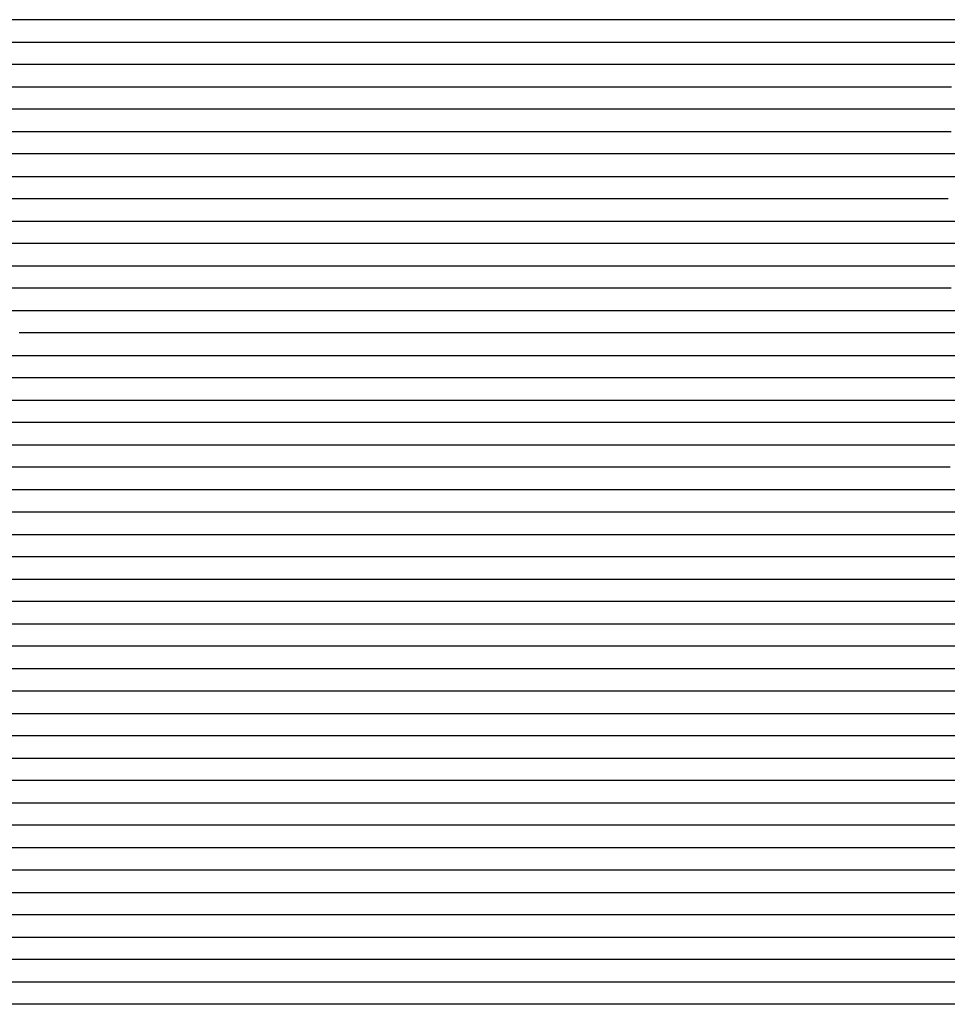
# Model space of a CAD drawing. Extents: x -4 to 4.3, y -2 to 2.5.
# Tile 74 of 108: x 1.71 to 2.23, y -0.31 to 0.24. Entities that reach past the tile are written whole.
import ezdxf

# ---------------------------------------------------------------- set-up
doc = ezdxf.new("R2010")
doc.units = 0

msp = doc.modelspace()

# ---------------------------------------------------------------- linework, layer by layer
at = {"layer": 'Default', "color": 72, "linetype": 'CONTINUOUS'}
for p, q in [((1.751168, 0.23754, -0.08303), (1.688705, 0.23754, -0.085131)), ((1.766758, 0.23754, -0.083615), (1.751168, 0.23754, -0.08303)), ((1.828952, 0.23754, -0.088012), (1.766758, 0.23754, -0.083615)), ((1.859635, 0.23754, -0.093296), (1.828952, 0.23754, -0.088012)), ((1.93546, 0.23754, -0.109102), (1.859635, 0.23754, -0.093296)), ((1.949825, 0.23754, -0.114347), (1.93546, 0.23754, -0.109102)), ((1.964118, 0.23754, -0.120463), (1.949825, 0.23754, -0.114347)), ((1.985083, 0.23754, -0.129944), (1.964118, 0.23754, -0.120463)), ((1.991929, 0.23754, -0.13152), (1.985083, 0.23754, -0.129944)), ((2.00593, 0.23754, -0.123823), (1.991929, 0.23754, -0.13152)), ((2.033552, 0.23754, -0.110497), (2.00593, 0.23754, -0.123823)), ((2.060893, 0.23754, -0.094574), (2.033552, 0.23754, -0.110497)), ((2.089086, 0.23754, -0.080025), (2.060893, 0.23754, -0.094574)), ((2.11743, 0.23754, -0.067533), (2.089086, 0.23754, -0.080025)), ((2.145975, 0.23754, -0.053893), (2.11743, 0.23754, -0.067533)), ((2.175232, 0.23754, -0.041751), (2.145975, 0.23754, -0.053893)), ((2.190171, 0.23754, -0.036476), (2.175232, 0.23754, -0.041751)), ((2.205213, 0.23754, -0.031865), (2.190171, 0.23754, -0.036476)), ((2.235789, 0.23754, -0.02362), (2.205213, 0.23754, -0.031865)), ((1.697278, 0.22504, -0.07405), (1.75972, 0.22504, -0.072497)), ((1.75972, 0.22504, -0.072497), (1.822129, 0.22504, -0.076405)), ((1.822129, 0.22504, -0.076405), (1.837722, 0.22504, -0.078176)), ((1.837722, 0.22504, -0.078176), (1.914863, 0.22504, -0.091429)), ((1.914863, 0.22504, -0.091429), (1.930244, 0.22504, -0.094487)), ((1.930244, 0.22504, -0.094487), (1.945569, 0.22504, -0.098882)), ((1.945569, 0.22504, -0.098882), (1.975234, 0.22504, -0.110343)), ((1.975234, 0.22504, -0.110343), (2.004177, 0.22504, -0.122767)), ((2.004177, 0.22504, -0.122767), (2.018448, 0.22504, -0.129724)), ((2.018448, 0.22504, -0.129724), (2.025471, 0.22504, -0.12929)), ((2.025471, 0.22504, -0.12929), (2.032494, 0.22504, -0.125316)), ((2.032494, 0.22504, -0.125316), (2.046093, 0.22504, -0.115522)), ((2.046093, 0.22504, -0.115522), (2.07186, 0.22504, -0.099244)), ((2.07186, 0.22504, -0.099244), (2.112754, 0.22504, -0.077734)), ((2.112754, 0.22504, -0.077734), (2.140243, 0.22504, -0.062445)), ((2.140243, 0.22504, -0.062445), (2.15398, 0.22504, -0.055729)), ((2.15398, 0.22504, -0.055729), (2.182313, 0.22504, -0.043746)), ((2.182313, 0.22504, -0.043746), (2.211508, 0.22504, -0.03366)), ((2.211508, 0.22504, -0.03366), (2.241244, 0.22504, -0.02471)), ((1.755739, 0.21254, -0.063131), (1.69326, 0.21254, -0.064529)), ((1.771341, 0.21254, -0.063663), (1.755739, 0.21254, -0.063131)), ((1.83359, 0.21254, -0.067466), (1.771341, 0.21254, -0.063663)), ((1.849051, 0.21254, -0.069651), (1.83359, 0.21254, -0.067466)), ((1.925923, 0.21254, -0.081708), (1.849051, 0.21254, -0.069651)), ((1.940775, 0.21254, -0.085439), (1.925923, 0.21254, -0.081708)), ((1.970149, 0.21254, -0.095381), (1.940775, 0.21254, -0.085439)), ((2.013738, 0.21254, -0.111875), (1.970149, 0.21254, -0.095381)), ((2.035624, 0.21254, -0.121343), (2.013738, 0.21254, -0.111875)), ((2.039431, 0.21254, -0.122836), (2.035624, 0.21254, -0.121343)), ((2.043238, 0.21254, -0.124797), (2.039431, 0.21254, -0.122836)), ((2.056311, 0.21254, -0.121792), (2.043238, 0.21254, -0.124797)), ((2.069479, 0.21254, -0.11317), (2.056311, 0.21254, -0.121792)), ((2.09595, 0.21254, -0.096787), (2.069479, 0.21254, -0.11317)), ((2.122435, 0.21254, -0.079367), (2.09595, 0.21254, -0.096787)), ((2.136227, 0.21254, -0.071191), (2.122435, 0.21254, -0.079367)), ((2.150251, 0.21254, -0.063725), (2.136227, 0.21254, -0.071191)), ((2.178961, 0.21254, -0.050124), (2.150251, 0.21254, -0.063725)), ((2.193572, 0.21254, -0.044245), (2.178961, 0.21254, -0.050124)), ((2.237907, 0.21254, -0.027959), (2.193572, 0.21254, -0.044245)), ((1.686749, 0.20004, -0.055948), (1.749124, 0.20004, -0.054385)), ((1.749124, 0.20004, -0.054385), (1.811578, 0.20004, -0.056967)), ((1.811578, 0.20004, -0.056967), (1.827186, 0.20004, -0.057904)), ((1.827186, 0.20004, -0.057904), (1.904743, 0.20004, -0.068368)), ((1.904743, 0.20004, -0.068368), (1.920202, 0.20004, -0.070717)), ((1.920202, 0.20004, -0.070717), (1.93565, 0.20004, -0.073872)), ((1.93565, 0.20004, -0.073872), (1.980963, 0.20004, -0.087373)), ((1.980963, 0.20004, -0.087373), (2.02549, 0.20004, -0.102826)), ((2.02549, 0.20004, -0.102826), (2.04016, 0.20004, -0.109146)), ((2.04016, 0.20004, -0.109146), (2.05451, 0.20004, -0.117186)), ((2.05451, 0.20004, -0.117186), (2.068142, 0.20004, -0.126214)), ((2.068142, 0.20004, -0.126214), (2.071398, 0.20004, -0.125219)), ((2.071398, 0.20004, -0.125219), (2.093927, 0.20004, -0.108752)), ((2.093927, 0.20004, -0.108752), (2.118785, 0.20004, -0.089977)), ((2.118785, 0.20004, -0.089977), (2.144469, 0.20004, -0.073601)), ((2.144469, 0.20004, -0.073601), (2.171435, 0.20004, -0.059168)), ((2.171435, 0.20004, -0.059168), (2.213643, 0.20004, -0.04)), ((2.213643, 0.20004, -0.04), (2.227968, 0.20004, -0.033997)), ((1.748627, 0.18754, -0.046867), (1.686141, 0.18754, -0.048366)), ((1.764236, 0.18754, -0.047079), (1.748627, 0.18754, -0.046867)), ((1.826589, 0.18754, -0.049999), (1.764236, 0.18754, -0.047079)), ((1.842101, 0.18754, -0.05171), (1.826589, 0.18754, -0.049999)), ((1.919437, 0.18754, -0.061319), (1.842101, 0.18754, -0.05171)), ((1.934587, 0.18754, -0.064362), (1.919437, 0.18754, -0.061319)), ((1.949678, 0.18754, -0.06817), (1.934587, 0.18754, -0.064362)), ((1.994622, 0.18754, -0.080805), (1.949678, 0.18754, -0.06817)), ((2.024019, 0.18754, -0.090318), (1.994622, 0.18754, -0.080805)), ((2.03784, 0.18754, -0.095649), (2.024019, 0.18754, -0.090318)), ((2.064977, 0.18754, -0.110191), (2.03784, 0.18754, -0.095649)), ((2.084184, 0.18754, -0.121624), (2.064977, 0.18754, -0.110191)), ((2.087061, 0.18754, -0.123691), (2.084184, 0.18754, -0.121624)), ((2.089939, 0.18754, -0.123858), (2.087061, 0.18754, -0.123691)), ((2.101913, 0.18754, -0.112863), (2.089939, 0.18754, -0.123858)), ((2.114358, 0.18754, -0.102432), (2.101913, 0.18754, -0.112863)), ((2.127328, 0.18754, -0.092584), (2.114358, 0.18754, -0.102432)), ((2.154208, 0.18754, -0.075185), (2.127328, 0.18754, -0.092584)), ((2.195449, 0.18754, -0.05219), (2.154208, 0.18754, -0.075185)), ((2.223881, 0.18754, -0.038042), (2.195449, 0.18754, -0.05219)), ((2.238562, 0.18754, -0.031797), (2.223881, 0.18754, -0.038042)), ((1.699289, 0.17504, -0.041211), (1.76176, 0.17504, -0.040358)), ((1.76176, 0.17504, -0.040358), (1.824224, 0.17504, -0.042838)), ((1.824224, 0.17504, -0.042838), (1.917536, 0.17504, -0.052778)), ((1.917536, 0.17504, -0.052778), (1.948389, 0.17504, -0.059362)), ((1.948389, 0.17504, -0.059362), (2.009044, 0.17504, -0.075036)), ((2.009044, 0.17504, -0.075036), (2.024122, 0.17504, -0.079273)), ((2.024122, 0.17504, -0.079273), (2.039165, 0.17504, -0.085529)), ((2.039165, 0.17504, -0.085529), (2.06779, 0.17504, -0.099125)), ((2.06779, 0.17504, -0.099125), (2.081817, 0.17504, -0.106793)), ((2.081817, 0.17504, -0.106793), (2.095527, 0.17504, -0.114933)), ((2.095527, 0.17504, -0.114933), (2.108963, 0.17504, -0.117244)), ((2.108963, 0.17504, -0.117244), (2.112812, 0.17504, -0.114185)), ((2.112812, 0.17504, -0.114185), (2.116662, 0.17504, -0.110546)), ((2.116662, 0.17504, -0.110546), (2.136521, 0.17504, -0.095151)), ((2.136521, 0.17504, -0.095151), (2.148991, 0.17504, -0.08623)), ((2.148991, 0.17504, -0.08623), (2.187748, 0.17504, -0.060482)), ((2.187748, 0.17504, -0.060482), (2.200746, 0.17504, -0.052394)), ((2.200746, 0.17504, -0.052394), (2.227678, 0.17504, -0.038055)), ((1.749364, 0.16254, -0.034229), (1.686874, 0.16254, -0.035533)), ((1.764981, 0.16254, -0.034542), (1.749364, 0.16254, -0.034229)), ((1.827377, 0.16254, -0.036903), (1.764981, 0.16254, -0.034542)), ((1.920447, 0.16254, -0.046113), (1.827377, 0.16254, -0.036903)), ((1.966279, 0.16254, -0.055518), (1.920447, 0.16254, -0.046113)), ((2.011629, 0.16254, -0.066202), (1.966279, 0.16254, -0.055518)), ((2.026148, 0.16254, -0.070498), (2.011629, 0.16254, -0.066202)), ((2.04047, 0.16254, -0.076193), (2.026148, 0.16254, -0.070498)), ((2.068773, 0.16254, -0.088715), (2.04047, 0.16254, -0.076193)), ((2.096377, 0.16254, -0.102322), (2.068773, 0.16254, -0.088715)), ((2.109959, 0.16254, -0.109951), (2.096377, 0.16254, -0.102322)), ((2.118889, 0.16254, -0.115166), (2.109959, 0.16254, -0.109951)), ((2.121865, 0.16254, -0.116818), (2.118889, 0.16254, -0.115166)), ((2.134191, 0.16254, -0.106342), (2.121865, 0.16254, -0.116818)), ((2.145951, 0.16254, -0.09718), (2.134191, 0.16254, -0.106342)), ((2.170215, 0.16254, -0.076249), (2.145951, 0.16254, -0.09718)), ((2.183053, 0.16254, -0.066329), (2.170215, 0.16254, -0.076249)), ((2.196287, 0.16254, -0.057147), (2.183053, 0.16254, -0.066329)), ((2.210062, 0.16254, -0.048502), (2.196287, 0.16254, -0.057147)), ((2.224126, 0.16254, -0.040972), (2.210062, 0.16254, -0.048502)), ((2.238635, 0.16254, -0.033948), (2.224126, 0.16254, -0.040972)), ((1.695411, 0.15004, -0.029816), (1.757876, 0.15004, -0.029047)), ((1.757876, 0.15004, -0.029047), (1.820357, 0.15004, -0.030965)), ((1.820357, 0.15004, -0.030965), (1.898257, 0.15004, -0.037456)), ((1.898257, 0.15004, -0.037456), (1.913826, 0.15004, -0.039022)), ((1.913826, 0.15004, -0.039022), (1.9602, 0.15004, -0.047027)), ((1.9602, 0.15004, -0.047027), (2.006178, 0.15004, -0.056714)), ((2.006178, 0.15004, -0.056714), (2.021427, 0.15004, -0.060862)), ((2.021427, 0.15004, -0.060862), (2.06585, 0.15004, -0.077372)), ((2.06585, 0.15004, -0.077372), (2.080436, 0.15004, -0.08351)), ((2.080436, 0.15004, -0.08351), (2.109018, 0.15004, -0.097343)), ((2.109018, 0.15004, -0.097343), (2.122963, 0.15004, -0.104705)), ((2.122963, 0.15004, -0.104705), (2.136781, 0.15004, -0.10948)), ((2.136781, 0.15004, -0.10948), (2.140473, 0.15004, -0.106104)), ((2.140473, 0.15004, -0.106104), (2.151549, 0.15004, -0.094506)), ((2.151549, 0.15004, -0.094506), (2.162397, 0.15004, -0.084138)), ((2.162397, 0.15004, -0.084138), (2.173692, 0.15004, -0.074486)), ((2.173692, 0.15004, -0.074486), (2.185571, 0.15004, -0.065188)), ((2.185571, 0.15004, -0.065188), (2.197875, 0.15004, -0.056433)), ((2.197875, 0.15004, -0.056433), (2.210606, 0.15004, -0.048539)), ((2.210606, 0.15004, -0.048539), (2.223886, 0.15004, -0.041337)), ((2.223886, 0.15004, -0.041337), (2.237621, 0.15004, -0.034577)), ((1.70801, 0.13754, -0.025099), (1.676767, 0.13754, -0.026504)), ((1.770499, 0.13754, -0.024901), (1.70801, 0.13754, -0.025099)), ((1.832921, 0.13754, -0.02719), (1.770499, 0.13754, -0.024901)), ((1.910724, 0.13754, -0.032925), (1.832921, 0.13754, -0.02719)), ((1.941563, 0.13754, -0.037488), (1.910724, 0.13754, -0.032925)), ((2.002774, 0.13754, -0.048627), (1.941563, 0.13754, -0.037488)), ((2.017739, 0.13754, -0.05249), (2.002774, 0.13754, -0.048627)), ((2.047305, 0.13754, -0.061757), (2.017739, 0.13754, -0.05249)), ((2.076333, 0.13754, -0.072629), (2.047305, 0.13754, -0.061757)), ((2.104948, 0.13754, -0.084624), (2.076333, 0.13754, -0.072629)), ((2.126448, 0.13754, -0.094442), (2.104948, 0.13754, -0.084624)), ((2.133858, 0.13754, -0.096634), (2.126448, 0.13754, -0.094442)), ((2.146513, 0.13754, -0.092403), (2.133858, 0.13754, -0.096634)), ((2.184524, 0.13754, -0.064188), (2.146513, 0.13754, -0.092403)), ((2.19795, 0.13754, -0.055296), (2.184524, 0.13754, -0.064188)), ((2.211775, 0.13754, -0.047064), (2.19795, 0.13754, -0.055296)), ((2.225964, 0.13754, -0.039593), (2.211775, 0.13754, -0.047064)), ((1.691071, 0.12504, -0.021539), (1.753542, 0.12504, -0.020698)), ((1.753542, 0.12504, -0.020698), (1.816032, 0.12504, -0.021987)), ((1.816032, 0.12504, -0.021987), (1.90963, 0.12504, -0.027893)), ((1.90963, 0.12504, -0.027893), (1.971625, 0.12504, -0.036819)), ((1.971625, 0.12504, -0.036819), (2.002502, 0.12504, -0.041983)), ((2.002502, 0.12504, -0.041983), (2.033027, 0.12504, -0.050144)), ((2.033027, 0.12504, -0.050144), (2.077881, 0.12504, -0.064626)), ((2.077881, 0.12504, -0.064626), (2.107377, 0.12504, -0.075822)), ((2.107377, 0.12504, -0.075822), (2.121901, 0.12504, -0.081995)), ((2.121901, 0.12504, -0.081995), (2.136282, 0.12504, -0.084205)), ((2.136282, 0.12504, -0.084205), (2.144004, 0.12504, -0.082927)), ((2.144004, 0.12504, -0.082927), (2.151725, 0.12504, -0.079797)), ((2.151725, 0.12504, -0.079797), (2.166206, 0.12504, -0.071877)), ((2.166206, 0.12504, -0.071877), (2.193209, 0.12504, -0.055421)), ((2.193209, 0.12504, -0.055421), (2.206601, 0.12504, -0.047904)), ((2.206601, 0.12504, -0.047904), (2.220227, 0.12504, -0.04092)), ((2.220227, 0.12504, -0.04092), (2.248358, 0.12504, -0.028715)), ((1.740792, 0.11254, -0.017532), (1.693918, 0.11254, -0.018047)), ((1.803279, 0.11254, -0.018257), (1.740792, 0.11254, -0.017532)), ((1.850094, 0.11254, -0.020254), (1.803279, 0.11254, -0.018257)), ((1.912379, 0.11254, -0.024275), (1.850094, 0.11254, -0.020254)), ((1.974324, 0.11254, -0.032044), (1.912379, 0.11254, -0.024275)), ((2.004899, 0.11254, -0.036963), (1.974324, 0.11254, -0.032044)), ((2.050097, 0.11254, -0.048603), (2.004899, 0.11254, -0.036963)), ((2.079841, 0.11254, -0.057596), (2.050097, 0.11254, -0.048603)), ((2.109511, 0.11254, -0.067981), (2.079841, 0.11254, -0.057596)), ((2.125125, 0.11254, -0.072552), (2.109511, 0.11254, -0.067981)), ((2.140329, 0.11254, -0.073132), (2.125125, 0.11254, -0.072552)), ((2.154726, 0.11254, -0.069723), (2.140329, 0.11254, -0.073132)), ((2.168682, 0.11254, -0.063838), (2.154726, 0.11254, -0.069723)), ((2.196724, 0.11254, -0.049711), (2.168682, 0.11254, -0.063838)), ((2.225435, 0.11254, -0.036366), (2.196724, 0.11254, -0.049711)), ((2.240221, 0.11254, -0.030322), (2.225435, 0.11254, -0.036366)), ((1.697741, 0.10004, -0.015177), (1.760228, 0.10004, -0.014833)), ((1.760228, 0.10004, -0.014833), (1.822722, 0.10004, -0.016022)), ((1.822722, 0.10004, -0.016022), (1.90078, 0.10004, -0.01952)), ((1.90078, 0.10004, -0.01952), (1.963034, 0.10004, -0.025966)), ((1.963034, 0.10004, -0.025966), (1.994049, 0.10004, -0.030085)), ((1.994049, 0.10004, -0.030085), (2.024854, 0.10004, -0.036438)), ((2.024854, 0.10004, -0.036438), (2.070493, 0.10004, -0.047989)), ((2.070493, 0.10004, -0.047989), (2.115507, 0.10004, -0.061434)), ((2.115507, 0.10004, -0.061434), (2.130485, 0.10004, -0.063805)), ((2.130485, 0.10004, -0.063805), (2.145918, 0.10004, -0.063046)), ((2.145918, 0.10004, -0.063046), (2.161524, 0.10004, -0.059215)), ((2.161524, 0.10004, -0.059215), (2.176698, 0.10004, -0.053745)), ((2.176698, 0.10004, -0.053745), (2.220249, 0.10004, -0.035772)), ((2.220249, 0.10004, -0.035772), (2.234727, 0.10004, -0.030249)), ((1.720351, 0.08754, -0.013002), (1.642243, 0.08754, -0.014812)), ((1.814091, 0.08754, -0.013482), (1.720351, 0.08754, -0.013002)), ((1.90772, 0.08754, -0.017077), (1.814091, 0.08754, -0.013482)), ((1.985338, 0.08754, -0.024505), (1.90772, 0.08754, -0.017077)), ((2.000702, 0.08754, -0.027004), (1.985338, 0.08754, -0.024505)), ((2.031268, 0.08754, -0.032977), (2.000702, 0.08754, -0.027004)), ((2.076773, 0.08754, -0.043544), (2.031268, 0.08754, -0.032977)), ((2.107208, 0.08754, -0.051851), (2.076773, 0.08754, -0.043544)), ((2.122824, 0.08754, -0.054555), (2.107208, 0.08754, -0.051851)), ((2.138373, 0.08754, -0.055097), (2.122824, 0.08754, -0.054555)), ((2.153573, 0.08754, -0.05359), (2.138373, 0.08754, -0.055097)), ((2.168526, 0.08754, -0.05003), (2.153573, 0.08754, -0.05359)), ((2.183238, 0.08754, -0.045569), (2.168526, 0.08754, -0.05003)), ((2.227733, 0.08754, -0.03004), (2.183238, 0.08754, -0.045569)), ((1.661324, 0.07504, -0.012282), (1.755061, 0.07504, -0.011346)), ((1.755061, 0.07504, -0.011346), (1.848805, 0.07504, -0.012608)), ((1.848805, 0.07504, -0.012608), (1.895663, 0.07504, -0.014045)), ((1.895663, 0.07504, -0.014045), (1.958051, 0.07504, -0.01838)), ((1.958051, 0.07504, -0.01838), (1.989191, 0.07504, -0.021603)), ((1.989191, 0.07504, -0.021603), (2.035561, 0.07504, -0.029318)), ((2.035561, 0.07504, -0.029318), (2.066291, 0.07504, -0.035491)), ((2.066291, 0.07504, -0.035491), (2.096801, 0.07504, -0.042883)), ((2.096801, 0.07504, -0.042883), (2.11195, 0.07504, -0.045682)), ((2.11195, 0.07504, -0.045682), (2.127315, 0.07504, -0.047375)), ((2.127315, 0.07504, -0.047375), (2.142846, 0.07504, -0.047302)), ((2.142846, 0.07504, -0.047302), (2.158471, 0.07504, -0.045453)), ((2.158471, 0.07504, -0.045453), (2.173987, 0.07504, -0.042411)), ((2.173987, 0.07504, -0.042411), (2.234432, 0.07504, -0.025335)), ((1.816444, 0.06254, -0.010806), (1.707072, 0.06254, -0.01044)), ((1.910148, 0.06254, -0.012926), (1.816444, 0.06254, -0.010806)), ((1.972449, 0.06254, -0.016859), (1.910148, 0.06254, -0.012926)), ((2.018873, 0.06254, -0.022624), (1.972449, 0.06254, -0.016859)), ((2.049615, 0.06254, -0.027648), (2.018873, 0.06254, -0.022624)), ((2.095677, 0.06254, -0.036828), (2.049615, 0.06254, -0.027648)), ((2.111231, 0.06254, -0.039267), (2.095677, 0.06254, -0.036828)), ((2.126856, 0.06254, -0.040758), (2.111231, 0.06254, -0.039267)), ((2.142412, 0.06254, -0.040692), (2.126856, 0.06254, -0.040758)), ((2.157853, 0.06254, -0.039232), (2.142412, 0.06254, -0.040692)), ((2.173175, 0.06254, -0.036862), (2.157853, 0.06254, -0.039232)), ((2.188345, 0.06254, -0.03383), (2.173175, 0.06254, -0.036862)), ((2.249346, 0.06254, -0.019357), (2.188345, 0.06254, -0.03383)), ((1.694067, 0.05004, -0.010086), (1.850316, 0.05004, -0.010364)), ((1.850316, 0.05004, -0.010364), (1.912811, 0.05004, -0.011524)), ((1.912811, 0.05004, -0.011524), (1.975249, 0.05004, -0.014723)), ((1.975249, 0.05004, -0.014723), (2.021933, 0.05004, -0.019848)), ((2.021933, 0.05004, -0.019848), (2.06835, 0.05004, -0.026963)), ((2.06835, 0.05004, -0.026963), (2.099146, 0.05004, -0.032224)), ((2.099146, 0.05004, -0.032224), (2.114569, 0.05004, -0.033982)), ((2.114569, 0.05004, -0.033982), (2.130093, 0.05004, -0.034701)), ((2.130093, 0.05004, -0.034701), (2.145702, 0.05004, -0.034503)), ((2.145702, 0.05004, -0.034503), (2.161325, 0.05004, -0.033328)), ((2.161325, 0.05004, -0.033328), (2.176906, 0.05004, -0.031129)), ((2.176906, 0.05004, -0.031129), (2.238429, 0.05004, -0.019348)), ((1.884219, 0.03754, -0.010143), (1.634222, 0.03754, -0.010034)), ((1.962286, 0.03754, -0.012154), (1.884219, 0.03754, -0.010143)), ((1.993416, 0.03754, -0.014386), (1.962286, 0.03754, -0.012154)), ((2.039971, 0.03754, -0.019266), (1.993416, 0.03754, -0.014386)), ((2.086393, 0.03754, -0.026076), (2.039971, 0.03754, -0.019266)), ((2.117588, 0.03754, -0.028959), (2.086393, 0.03754, -0.026076)), ((2.133208, 0.03754, -0.029459), (2.117588, 0.03754, -0.028959)), ((2.148799, 0.03754, -0.029084), (2.133208, 0.03754, -0.029459)), ((2.164327, 0.03754, -0.02806), (2.148799, 0.03754, -0.029084)), ((2.179791, 0.03754, -0.026325), (2.164327, 0.03754, -0.02806)), ((2.241545, 0.03754, -0.016749), (2.179791, 0.03754, -0.026325)), ((1.536442, 0.02504, -0.010377), (1.895813, 0.02504, -0.010016)), ((1.895813, 0.02504, -0.010016), (1.958311, 0.02504, -0.010844)), ((1.958311, 0.02504, -0.010844), (2.005141, 0.02504, -0.013417)), ((2.005141, 0.02504, -0.013417), (2.051859, 0.02504, -0.017981)), ((2.051859, 0.02504, -0.017981), (2.098412, 0.02504, -0.023284)), ((2.098412, 0.02504, -0.023284), (2.113955, 0.02504, -0.024378)), ((2.113955, 0.02504, -0.024378), (2.129541, 0.02504, -0.024898)), ((2.129541, 0.02504, -0.024898), (2.145157, 0.02504, -0.02485)), ((2.145157, 0.02504, -0.02485), (2.176383, 0.02504, -0.022697)), ((2.176383, 0.02504, -0.022697), (2.253991, 0.02504, -0.013474)), ((1.972946, 0.01254, -0.010559), (1.551084, 0.01254, -0.01)), ((2.01972, 0.01254, -0.012879), (1.972946, 0.01254, -0.010559)), ((2.097563, 0.01254, -0.019777), (2.01972, 0.01254, -0.012879)), ((2.128809, 0.01254, -0.020996), (2.097563, 0.01254, -0.019777)), ((2.160012, 0.01254, -0.020486), (2.128809, 0.01254, -0.020996)), ((2.175579, 0.01254, -0.019392), (2.160012, 0.01254, -0.020486)), ((2.268996, 0.01254, -0.01103), (2.175579, 0.01254, -0.019392)), ((1.466233, 0.00004, -0.010159), (1.966232, 0.00004, -0.010026)), ((1.966232, 0.00004, -0.010026), (2.028712, 0.00004, -0.012024)), ((2.028712, 0.00004, -0.012024), (2.091067, 0.00004, -0.01639)), ((2.091067, 0.00004, -0.01639), (2.137893, 0.00004, -0.017705)), ((2.137893, 0.00004, -0.017705), (2.16914, 0.00004, -0.016793)), ((2.16914, 0.00004, -0.016793), (2.247101, 0.00004, -0.011513)), ((2.02415, -0.01246, -0.010723), (1.461674, -0.01246, -0.010005)), ((2.117819, -0.01246, -0.014933), (2.02415, -0.01246, -0.010723)), ((2.164678, -0.01246, -0.01448), (2.117819, -0.01246, -0.014933)), ((2.227101, -0.01246, -0.011576), (2.164678, -0.01246, -0.01448)), ((1.358049, -0.02496, -0.010572), (1.998666, -0.02496, -0.01)), ((1.998666, -0.02496, -0.01), (2.06116, -0.02496, -0.011177)), ((2.06116, -0.02496, -0.011177), (2.123626, -0.02496, -0.013028)), ((2.123626, -0.02496, -0.013028), (2.170496, -0.02496, -0.012464)), ((2.170496, -0.02496, -0.012464), (2.248583, -0.02496, -0.010122)), ((2.038208, -0.03746, -0.010044), (1.366335, -0.03746, -0.010021)), ((2.131947, -0.03746, -0.011473), (2.038208, -0.03746, -0.010044)), ((2.241311, -0.03746, -0.010002), (2.131947, -0.03746, -0.011473)), ((1.320834, -0.04996, -0.010238), (2.039547, -0.04996, -0.01)), ((2.039547, -0.04996, -0.01), (2.14892, -0.04996, -0.010392)), ((2.14892, -0.04996, -0.010392), (2.492669, -0.04996, -0.01)), ((2.509038, -0.06246, -0.010214), (1.33719, -0.06246, -0.010001)), ((1.323874, -0.07496, -0.010225), (2.495719, -0.07496, -0.01)), ((2.511257, -0.08746, -0.010313), (1.339424, -0.08746, -0.01)), ((1.324772, -0.09996, -0.010408), (2.496608, -0.09996, -0.010001)), ((2.508661, -0.11246, -0.010137), (1.35243, -0.11246, -0.01)), ((1.33301, -0.12496, -0.01028), (2.489226, -0.12496, -0.01)), ((1.707628, -0.13746, -0.01), (1.348253, -0.13746, -0.010002)), ((2.520072, -0.13746, -0.010436), (1.707628, -0.13746, -0.01)), ((1.693109, -0.14996, -0.010017), (2.505605, -0.14996, -0.010005)), ((1.756826, -0.16246, -0.01), (1.350578, -0.16246, -0.010034)), ((2.52241, -0.16246, -0.010315), (1.756826, -0.16246, -0.01)), ((1.342729, -0.17496, -0.01028), (1.717687, -0.17496, -0.01)), ((1.717687, -0.17496, -0.01), (1.748933, -0.17496, -0.010804)), ((1.748933, -0.17496, -0.010804), (1.764552, -0.17496, -0.010078)), ((1.764552, -0.17496, -0.010078), (2.498909, -0.17496, -0.01)), ((1.754029, -0.18746, -0.010555), (1.363417, -0.18746, -0.01)), ((1.785278, -0.18746, -0.01), (1.754029, -0.18746, -0.010555)), ((2.519634, -0.18746, -0.010041), (1.785278, -0.18746, -0.01)), ((1.355478, -0.19996, -0.010088), (1.746083, -0.19996, -0.01)), ((1.746083, -0.19996, -0.01), (2.511702, -0.19996, -0.01)), ((1.768121, -0.21246, -0.010042), (1.361898, -0.21246, -0.01002)), ((1.783722, -0.21246, -0.010947), (1.768121, -0.21246, -0.010042)), ((1.799347, -0.21246, -0.010074), (1.783722, -0.21246, -0.010947)), ((1.814972, -0.21246, -0.01), (1.799347, -0.21246, -0.010074)), ((2.533681, -0.21246, -0.010307), (1.814972, -0.21246, -0.01)), ((1.360631, -0.22496, -0.010113), (1.782479, -0.22496, -0.010005)), ((1.782479, -0.22496, -0.010005), (1.798104, -0.22496, -0.011134)), ((1.798104, -0.22496, -0.011134), (1.813689, -0.22496, -0.01)), ((1.813689, -0.22496, -0.01), (2.516773, -0.22496, -0.01)), ((1.78192, -0.23746, -0.01), (1.375682, -0.23746, -0.010001)), ((1.797545, -0.23746, -0.010603), (1.78192, -0.23746, -0.01)), ((1.828787, -0.23746, -0.01), (1.797545, -0.23746, -0.010603)), ((2.53189, -0.23746, -0.010134), (1.828787, -0.23746, -0.01)), ((1.366369, -0.24996, -0.010155), (1.788216, -0.24996, -0.01)), ((1.788216, -0.24996, -0.01), (1.81946, -0.24996, -0.011175)), ((1.81946, -0.24996, -0.011175), (1.835066, -0.24996, -0.01)), ((1.835066, -0.24996, -0.01), (2.506897, -0.24996, -0.01)), ((1.806986, -0.26246, -0.010053), (1.385173, -0.26246, -0.01)), ((1.822556, -0.26246, -0.011443), (1.806986, -0.26246, -0.010053)), ((1.83818, -0.26246, -0.010127), (1.822556, -0.26246, -0.011443)), ((1.853805, -0.26246, -0.01), (1.83818, -0.26246, -0.010127)), ((2.525656, -0.26246, -0.010131), (1.853805, -0.26246, -0.01)), ((1.367898, -0.27496, -0.010517), (1.805346, -0.27496, -0.01)), ((1.805346, -0.27496, -0.01), (1.83658, -0.27496, -0.011374)), ((1.83658, -0.27496, -0.011374), (1.852191, -0.27496, -0.0102)), ((1.852191, -0.27496, -0.0102), (2.508396, -0.27496, -0.01)), ((1.820723, -0.28746, -0.010035), (1.398875, -0.28746, -0.01)), ((1.836331, -0.28746, -0.010961), (1.820723, -0.28746, -0.010035)), ((1.867579, -0.28746, -0.01), (1.836331, -0.28746, -0.010961)), ((2.523802, -0.28746, -0.010244), (1.867579, -0.28746, -0.01)), ((1.384446, -0.29996, -0.01011), (1.821925, -0.29996, -0.01)), ((1.821925, -0.29996, -0.01), (1.83755, -0.29996, -0.01089)), ((1.83755, -0.29996, -0.01089), (2.103137, -0.29996, -0.010001)), ((2.103137, -0.29996, -0.010001), (2.509385, -0.29996, -0.01)), ((1.856085, -0.31246, -0.010733), (1.402982, -0.31246, -0.01)), ((1.87171, -0.31246, -0.010091), (1.856085, -0.31246, -0.010733)), ((1.887335, -0.31246, -0.01), (1.87171, -0.31246, -0.010091)), ((2.074835, -0.31246, -0.010006), (1.887335, -0.31246, -0.01)), ((2.184202, -0.31246, -0.0112), (2.074835, -0.31246, -0.010006)), ((2.277944, -0.31246, -0.010013), (2.184202, -0.31246, -0.0112))]:
    msp.add_line(p, q, dxfattribs=at)

doc.saveas('drawing.dxf')
